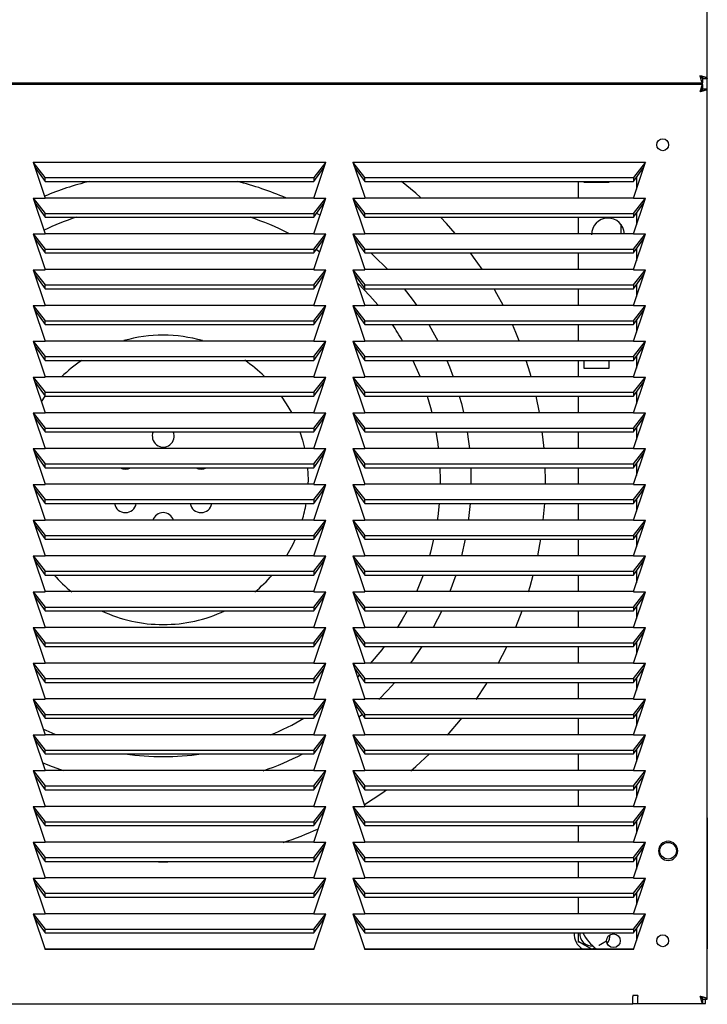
# Model space of a CAD drawing. Extents: x 4 to 119, y 2 to 81.
# Tile 2 of 28: x 11.62 to 19.49, y 10.72 to 22. Entities that reach past the tile are written whole.
import ezdxf

# ---------------------------------------------------------------- set-up
doc = ezdxf.new("R2010")
doc.units = 0
doc.layers.add('BODY', color=3, linetype='CONTINUOUS')

msp = doc.modelspace()

# ---------------------------------------------------------------- linework, layer by layer
at = {"layer": 'BODY', "linetype": 'CONTINUOUS'}
for p, q in [((19.49, 21.331), (19.49, 53.669)), ((19.49, 21.783), (19.49, 21.783)), ((19.44, 21.331), (19.49, 21.331)), ((19.44, 21.281), (19.44, 21.331)), ((19.49, 21.331), (19.486, 21.331)), ((19.486, 21.331), (19.486, 21.213)), ((19.49, 21.331), (19.49, 21.331)), ((3.804, 21.281), (19.44, 21.281)), ((19.44, 21.263), (3.804, 21.263)), ((4.555, 21.281), (18.703, 21.281)), ((18.505, 21.281), (18.505, 21.263)), ((18.597, 21.281), (18.597, 21.263)), ((18.703, 21.263), (18.703, 21.281)), ((19.44, 21.281), (19.44, 21.281)), ((19.44, 21.213), (19.44, 21.263)), ((19.44, 21.213), (19.49, 21.213)), ((19.49, 10.781), (19.49, 21.213)), ((11.912, 20.195), (11.774, 20.37)), ((11.774, 20.37), (15.124, 20.37)), ((11.774, 20.37), (11.912, 19.961)), ((11.792, 20.316), (11.912, 20.151)), ((15.124, 20.37), (14.986, 20.195)), ((14.986, 19.961), (15.124, 20.37)), ((14.986, 20.151), (15.106, 20.316)), ((15.434, 20.37), (18.784, 20.37)), ((15.572, 20.195), (15.434, 20.37)), ((15.452, 20.316), (15.572, 20.151)), ((18.784, 20.37), (18.646, 20.195)), ((18.646, 19.961), (18.784, 20.37)), ((18.646, 20.151), (18.766, 20.316)), ((11.912, 20.151), (11.912, 20.195)), ((11.912, 20.195), (14.986, 20.195)), ((14.986, 20.195), (14.986, 20.151)), ((15.572, 20.195), (18.646, 20.195)), ((15.572, 20.151), (15.572, 20.195)), ((18.646, 20.195), (18.646, 20.151)), ((18.68, 20.198), (18.68, 20.063)), ((11.912, 20.151), (14.986, 20.151)), ((15.572, 20.151), (18.646, 20.151)), ((18.016, 19.961), (18.016, 20.151)), ((18.076, 20.151), (18.076, 20.141)), ((18.076, 20.141), (18.366, 20.141)), ((18.366, 20.141), (18.366, 20.151)), ((11.774, 19.96), (11.912, 19.785)), ((11.774, 19.96), (11.912, 19.96)), ((11.774, 19.96), (11.912, 19.551)), ((11.792, 19.906), (11.912, 19.741)), ((14.986, 19.961), (11.912, 19.961)), ((14.986, 19.785), (15.124, 19.96)), ((14.986, 19.96), (15.124, 19.96)), ((14.986, 19.551), (15.124, 19.96)), ((14.986, 19.741), (15.106, 19.906)), ((15.434, 19.96), (15.572, 19.785)), ((15.434, 19.96), (15.572, 19.96)), ((15.434, 19.96), (15.572, 19.551)), ((15.452, 19.906), (15.572, 19.741)), ((18.646, 19.961), (15.572, 19.961)), ((18.646, 19.785), (18.784, 19.96)), ((18.646, 19.96), (18.784, 19.96)), ((18.646, 19.551), (18.784, 19.96)), ((18.646, 19.741), (18.766, 19.906)), ((11.912, 19.741), (11.912, 19.785)), ((11.912, 19.785), (14.986, 19.785)), ((14.986, 19.785), (14.986, 19.741)), ((15.018, 19.786), (15.058, 19.763)), ((15.572, 19.741), (15.572, 19.785)), ((15.572, 19.785), (18.646, 19.785)), ((18.646, 19.785), (18.646, 19.741)), ((18.68, 19.788), (18.68, 19.653)), ((11.912, 19.741), (14.986, 19.741)), ((15.572, 19.741), (18.646, 19.741)), ((18.016, 19.551), (18.016, 19.741)), ((18.501, 19.66), (18.501, 19.551)), ((11.774, 19.55), (11.912, 19.375)), ((11.774, 19.55), (11.912, 19.55)), ((11.774, 19.55), (11.912, 19.141)), ((14.986, 19.551), (11.912, 19.551)), ((14.986, 19.375), (15.124, 19.55)), ((14.986, 19.55), (15.124, 19.55)), ((14.986, 19.141), (15.124, 19.55)), ((15.434, 19.55), (15.572, 19.375)), ((15.434, 19.55), (15.572, 19.55)), ((15.434, 19.55), (15.572, 19.141)), ((18.646, 19.551), (15.572, 19.551)), ((18.646, 19.375), (18.784, 19.55)), ((18.646, 19.55), (18.784, 19.55)), ((18.646, 19.141), (18.784, 19.55)), ((11.792, 19.496), (11.912, 19.331)), ((14.986, 19.331), (15.106, 19.496)), ((15.452, 19.496), (15.572, 19.331)), ((18.646, 19.331), (18.766, 19.496)), ((11.912, 19.331), (11.912, 19.375)), ((11.912, 19.375), (14.986, 19.375)), ((11.912, 19.331), (14.986, 19.331)), ((14.986, 19.375), (14.986, 19.331)), ((15.016, 19.372), (15.056, 19.345)), ((15.572, 19.331), (15.572, 19.375)), ((15.572, 19.375), (18.646, 19.375)), ((15.572, 19.331), (18.646, 19.331)), ((18.016, 19.141), (18.016, 19.331)), ((18.646, 19.375), (18.646, 19.331)), ((18.68, 19.378), (18.68, 19.243)), ((11.774, 19.14), (11.912, 18.965)), ((11.774, 19.14), (11.912, 19.14)), ((11.774, 19.14), (11.912, 18.731)), ((11.792, 19.086), (11.912, 18.921)), ((14.986, 19.141), (11.912, 19.141)), ((14.986, 18.965), (15.124, 19.14)), ((14.986, 19.14), (15.124, 19.14)), ((14.986, 18.731), (15.124, 19.14)), ((14.986, 18.921), (15.106, 19.086)), ((15.434, 19.14), (15.572, 18.965)), ((15.434, 19.14), (15.572, 19.14)), ((15.434, 19.14), (15.572, 18.731)), ((15.452, 19.086), (15.572, 18.921)), ((18.646, 19.141), (15.572, 19.141)), ((18.646, 18.965), (18.784, 19.14)), ((18.646, 19.14), (18.784, 19.14)), ((18.646, 18.731), (18.784, 19.14)), ((18.646, 18.921), (18.766, 19.086)), ((11.912, 18.921), (11.912, 18.965)), ((11.912, 18.965), (14.986, 18.965)), ((14.986, 18.965), (14.986, 18.921)), ((15.572, 18.921), (15.572, 18.965)), ((15.572, 18.965), (18.646, 18.965)), ((18.646, 18.965), (18.646, 18.921)), ((18.68, 18.968), (18.68, 18.833)), ((11.912, 18.921), (14.986, 18.921)), ((15.572, 18.921), (18.646, 18.921)), ((18.016, 18.731), (18.016, 18.921)), ((11.774, 18.73), (11.912, 18.555)), ((11.774, 18.73), (11.912, 18.73)), ((11.774, 18.73), (11.912, 18.321)), ((14.986, 18.731), (11.912, 18.731)), ((14.986, 18.555), (15.124, 18.73)), ((14.986, 18.73), (15.124, 18.73)), ((14.986, 18.321), (15.124, 18.73)), ((15.434, 18.73), (15.572, 18.555)), ((15.434, 18.73), (15.572, 18.73)), ((15.434, 18.73), (15.572, 18.321)), ((18.646, 18.731), (15.572, 18.731)), ((18.646, 18.555), (18.784, 18.73)), ((18.646, 18.73), (18.784, 18.73)), ((18.646, 18.321), (18.784, 18.73)), ((11.792, 18.676), (11.912, 18.511)), ((14.986, 18.511), (15.106, 18.676)), ((15.452, 18.676), (15.572, 18.511)), ((18.646, 18.511), (18.766, 18.676)), ((11.912, 18.511), (11.912, 18.555)), ((11.912, 18.555), (14.986, 18.555)), ((11.912, 18.511), (14.986, 18.511)), ((14.986, 18.555), (14.986, 18.511)), ((15.572, 18.511), (15.572, 18.555)), ((15.572, 18.555), (18.646, 18.555)), ((15.572, 18.511), (18.646, 18.511)), ((18.016, 18.321), (18.016, 18.511)), ((18.646, 18.555), (18.646, 18.511)), ((18.68, 18.558), (18.68, 18.423)), ((11.774, 18.32), (11.912, 18.145)), ((11.774, 18.32), (11.912, 18.32)), ((11.774, 18.32), (11.912, 17.911)), ((14.986, 18.321), (11.912, 18.321)), ((14.986, 18.145), (15.124, 18.32)), ((14.986, 18.32), (15.124, 18.32)), ((14.986, 17.911), (15.124, 18.32)), ((15.434, 18.32), (15.572, 18.145)), ((15.434, 18.32), (15.572, 18.32)), ((15.434, 18.32), (15.572, 17.911)), ((18.646, 18.321), (15.572, 18.321)), ((18.646, 18.145), (18.784, 18.32)), ((18.646, 18.32), (18.784, 18.32)), ((18.646, 17.911), (18.784, 18.32)), ((11.792, 18.266), (11.912, 18.101)), ((14.986, 18.101), (15.106, 18.266)), ((15.452, 18.266), (15.572, 18.101)), ((18.646, 18.101), (18.766, 18.266)), ((11.912, 18.101), (11.912, 18.145)), ((11.912, 18.145), (14.986, 18.145)), ((11.912, 18.101), (14.986, 18.101)), ((14.986, 18.145), (14.986, 18.101)), ((15.572, 18.101), (15.572, 18.145)), ((15.572, 18.145), (18.646, 18.145)), ((15.572, 18.101), (18.646, 18.101)), ((18.016, 17.911), (18.016, 18.101)), ((18.076, 18.101), (18.076, 18.011)), ((18.366, 18.011), (18.366, 18.101)), ((18.646, 18.145), (18.646, 18.101)), ((18.68, 18.148), (18.68, 18.013)), ((18.076, 18.011), (18.366, 18.011)), ((11.774, 17.91), (11.912, 17.735)), ((11.774, 17.91), (11.912, 17.91)), ((11.774, 17.91), (11.912, 17.501)), ((11.792, 17.856), (11.912, 17.691)), ((14.986, 17.911), (11.912, 17.911)), ((14.986, 17.735), (15.124, 17.91)), ((14.986, 17.91), (15.124, 17.91)), ((14.986, 17.501), (15.124, 17.91)), ((14.986, 17.691), (15.106, 17.856)), ((15.434, 17.91), (15.572, 17.735)), ((15.434, 17.91), (15.572, 17.91)), ((15.434, 17.91), (15.572, 17.501)), ((15.452, 17.856), (15.572, 17.691)), ((18.646, 17.911), (15.572, 17.911)), ((18.646, 17.735), (18.784, 17.91)), ((18.646, 17.91), (18.784, 17.91)), ((18.646, 17.501), (18.784, 17.91)), ((18.646, 17.691), (18.766, 17.856)), ((11.912, 17.691), (11.912, 17.735)), ((11.912, 17.735), (14.986, 17.735)), ((14.986, 17.735), (14.986, 17.691)), ((15.572, 17.691), (15.572, 17.735)), ((15.572, 17.735), (18.646, 17.735)), ((18.646, 17.735), (18.646, 17.691)), ((18.68, 17.738), (18.68, 17.603)), ((11.867, 17.626), (11.912, 17.692)), ((11.912, 17.691), (14.986, 17.691)), ((15.572, 17.691), (18.646, 17.691)), ((17.569, 17.502), (17.53, 17.691)), ((18.016, 17.501), (18.016, 17.691)), ((11.774, 17.5), (11.912, 17.325)), ((11.774, 17.5), (11.912, 17.5)), ((11.774, 17.5), (11.912, 17.091)), ((14.986, 17.501), (11.912, 17.501)), ((14.986, 17.325), (15.124, 17.5)), ((14.986, 17.5), (15.124, 17.5)), ((14.986, 17.091), (15.124, 17.5)), ((15.434, 17.5), (15.572, 17.325)), ((15.434, 17.5), (15.572, 17.5)), ((15.434, 17.5), (15.572, 17.091)), ((18.646, 17.501), (15.572, 17.501)), ((18.646, 17.325), (18.784, 17.5)), ((18.646, 17.5), (18.784, 17.5)), ((18.646, 17.091), (18.784, 17.5)), ((11.792, 17.446), (11.912, 17.281)), ((14.986, 17.281), (15.106, 17.446)), ((15.452, 17.446), (15.572, 17.281)), ((18.646, 17.281), (18.766, 17.446)), ((11.912, 17.281), (11.912, 17.325)), ((11.912, 17.325), (14.986, 17.325)), ((11.912, 17.281), (14.986, 17.281)), ((14.986, 17.325), (14.986, 17.281)), ((15.572, 17.281), (15.572, 17.325)), ((15.572, 17.325), (18.646, 17.325)), ((15.572, 17.281), (18.646, 17.281)), ((18.016, 17.091), (18.016, 17.281)), ((18.646, 17.325), (18.646, 17.281)), ((18.68, 17.328), (18.68, 17.193)), ((11.774, 17.09), (11.912, 16.915)), ((11.774, 17.09), (11.912, 17.09)), ((11.774, 17.09), (11.912, 16.681)), ((11.792, 17.036), (11.912, 16.871)), ((14.986, 17.091), (11.912, 17.091)), ((14.986, 16.915), (15.124, 17.09)), ((14.986, 17.09), (15.124, 17.09)), ((14.986, 16.681), (15.124, 17.09)), ((14.986, 16.871), (15.106, 17.036)), ((15.434, 17.09), (15.572, 16.915)), ((15.434, 17.09), (15.572, 17.09)), ((15.434, 17.09), (15.572, 16.681)), ((15.452, 17.036), (15.572, 16.871)), ((18.646, 17.091), (15.572, 17.091)), ((18.646, 16.915), (18.784, 17.09)), ((18.646, 17.09), (18.784, 17.09)), ((18.646, 16.681), (18.784, 17.09)), ((18.646, 16.871), (18.766, 17.036)), ((11.912, 16.871), (11.912, 16.915)), ((11.912, 16.915), (14.986, 16.915)), ((11.912, 16.871), (14.986, 16.871)), ((14.986, 16.915), (14.986, 16.871)), ((15.572, 16.871), (15.572, 16.915)), ((15.572, 16.915), (18.646, 16.915)), ((15.572, 16.871), (18.646, 16.871)), ((16.429, 16.871), (16.432, 16.731)), ((16.783, 16.871), (16.785, 16.731)), ((17.637, 16.731), (17.635, 16.871)), ((18.016, 16.681), (18.016, 16.871)), ((18.646, 16.915), (18.646, 16.871)), ((18.68, 16.918), (18.68, 16.783)), ((16.432, 16.731), (16.432, 16.681)), ((16.785, 16.731), (16.785, 16.681)), ((17.637, 16.681), (17.637, 16.731)), ((11.774, 16.68), (11.912, 16.505)), ((11.774, 16.68), (11.912, 16.68)), ((11.774, 16.68), (11.912, 16.271)), ((11.792, 16.626), (11.912, 16.461)), ((14.986, 16.681), (11.912, 16.681)), ((14.986, 16.505), (15.124, 16.68)), ((14.986, 16.68), (15.124, 16.68)), ((14.986, 16.271), (15.124, 16.68)), ((14.986, 16.461), (15.106, 16.626)), ((15.434, 16.68), (15.572, 16.505)), ((15.434, 16.68), (15.572, 16.68)), ((15.434, 16.68), (15.572, 16.271)), ((15.452, 16.626), (15.572, 16.461)), ((18.646, 16.681), (15.572, 16.681)), ((18.646, 16.505), (18.784, 16.68)), ((18.646, 16.68), (18.784, 16.68)), ((18.646, 16.271), (18.784, 16.68)), ((18.646, 16.461), (18.766, 16.626)), ((11.912, 16.461), (11.912, 16.505)), ((11.912, 16.505), (14.986, 16.505)), ((14.986, 16.505), (14.986, 16.461)), ((15.572, 16.461), (15.572, 16.505)), ((15.572, 16.505), (18.646, 16.505)), ((18.646, 16.505), (18.646, 16.461)), ((18.68, 16.508), (18.68, 16.373)), ((11.912, 16.461), (14.986, 16.461)), ((15.572, 16.461), (18.646, 16.461)), ((17.613, 16.271), (17.629, 16.461)), ((18.016, 16.271), (18.016, 16.461)), ((11.774, 16.27), (11.912, 16.095)), ((11.774, 16.27), (11.912, 16.27)), ((11.774, 16.27), (11.912, 15.861)), ((14.986, 16.271), (11.912, 16.271)), ((14.986, 16.095), (15.124, 16.27)), ((14.986, 16.27), (15.124, 16.27)), ((14.986, 15.861), (15.124, 16.27)), ((15.434, 16.27), (15.572, 16.095)), ((15.434, 16.27), (15.572, 16.27)), ((15.434, 16.27), (15.572, 15.861)), ((18.646, 16.271), (15.572, 16.271)), ((18.646, 16.095), (18.784, 16.27)), ((18.646, 16.27), (18.784, 16.27)), ((18.646, 15.861), (18.784, 16.27)), ((11.792, 16.216), (11.912, 16.051)), ((14.986, 16.051), (15.106, 16.216)), ((15.452, 16.216), (15.572, 16.051)), ((18.646, 16.051), (18.766, 16.216)), ((11.912, 16.051), (11.912, 16.095)), ((11.912, 16.095), (14.986, 16.095)), ((11.912, 16.051), (14.986, 16.051)), ((14.986, 16.095), (14.986, 16.051)), ((15.572, 16.051), (15.572, 16.095)), ((15.572, 16.095), (18.646, 16.095)), ((15.572, 16.051), (18.646, 16.051)), ((16.719, 16.051), (16.676, 15.861)), ((18.016, 15.861), (18.016, 16.051)), ((18.646, 16.095), (18.646, 16.051)), ((18.68, 16.098), (18.68, 15.963)), ((11.774, 15.86), (11.912, 15.685)), ((11.774, 15.86), (11.912, 15.86)), ((11.774, 15.86), (11.912, 15.451)), ((11.792, 15.806), (11.912, 15.641)), ((14.986, 15.861), (11.912, 15.861)), ((14.986, 15.685), (15.124, 15.86)), ((14.986, 15.86), (15.124, 15.86)), ((14.986, 15.451), (15.124, 15.86)), ((14.986, 15.641), (15.106, 15.806)), ((15.434, 15.86), (15.572, 15.685)), ((15.434, 15.86), (15.572, 15.86)), ((15.434, 15.86), (15.572, 15.451)), ((15.452, 15.806), (15.572, 15.641)), ((18.646, 15.861), (15.572, 15.861)), ((18.646, 15.685), (18.784, 15.86)), ((18.646, 15.86), (18.784, 15.86)), ((18.646, 15.451), (18.784, 15.86)), ((18.646, 15.641), (18.766, 15.806)), ((11.912, 15.641), (11.912, 15.685)), ((11.912, 15.685), (14.986, 15.685)), ((14.986, 15.685), (14.986, 15.641)), ((15.572, 15.641), (15.572, 15.685)), ((15.572, 15.685), (18.646, 15.685)), ((18.646, 15.685), (18.646, 15.641)), ((18.68, 15.688), (18.68, 15.553)), ((11.912, 15.641), (14.986, 15.641)), ((15.572, 15.641), (18.646, 15.641)), ((16.613, 15.641), (16.545, 15.451)), ((18.016, 15.451), (18.016, 15.641)), ((11.774, 15.45), (11.912, 15.275)), ((11.774, 15.45), (11.912, 15.45)), ((11.774, 15.45), (11.912, 15.041)), ((11.792, 15.396), (11.912, 15.231)), ((14.986, 15.451), (11.912, 15.451)), ((14.986, 15.275), (15.124, 15.45)), ((14.986, 15.45), (15.124, 15.45)), ((14.986, 15.041), (15.124, 15.45)), ((14.986, 15.231), (15.106, 15.396)), ((15.434, 15.45), (15.572, 15.275)), ((15.434, 15.45), (15.572, 15.45)), ((15.434, 15.45), (15.572, 15.041)), ((15.452, 15.396), (15.572, 15.231)), ((18.646, 15.451), (15.572, 15.451)), ((18.646, 15.275), (18.784, 15.45)), ((18.646, 15.45), (18.784, 15.45)), ((18.646, 15.041), (18.784, 15.45)), ((18.646, 15.231), (18.766, 15.396)), ((11.912, 15.231), (11.912, 15.275)), ((11.912, 15.275), (14.986, 15.275)), ((11.912, 15.231), (14.986, 15.231)), ((14.986, 15.275), (14.986, 15.231)), ((15.572, 15.231), (15.572, 15.275)), ((15.572, 15.275), (18.646, 15.275)), ((15.572, 15.231), (18.646, 15.231)), ((18.016, 15.041), (18.016, 15.231)), ((18.646, 15.275), (18.646, 15.231)), ((18.68, 15.278), (18.68, 15.143)), ((11.774, 15.04), (11.912, 14.865)), ((11.774, 15.04), (11.912, 15.04)), ((11.774, 15.04), (11.912, 14.631)), ((14.986, 15.041), (11.912, 15.041)), ((14.986, 14.865), (15.124, 15.04)), ((14.986, 15.04), (15.124, 15.04)), ((14.986, 14.631), (15.124, 15.04)), ((15.434, 15.04), (15.572, 14.865)), ((15.434, 15.04), (15.572, 15.04)), ((15.434, 15.04), (15.572, 14.631)), ((18.646, 15.041), (15.572, 15.041)), ((18.646, 14.865), (18.784, 15.04)), ((18.646, 15.04), (18.784, 15.04)), ((18.646, 14.631), (18.784, 15.04)), ((11.792, 14.986), (11.912, 14.821)), ((14.986, 14.821), (15.106, 14.986)), ((15.452, 14.986), (15.572, 14.821)), ((18.646, 14.821), (18.766, 14.986)), ((11.912, 14.821), (11.912, 14.865)), ((11.912, 14.865), (14.986, 14.865)), ((11.912, 14.821), (14.986, 14.821)), ((14.986, 14.865), (14.986, 14.821)), ((15.572, 14.821), (15.572, 14.865)), ((15.572, 14.865), (18.646, 14.865)), ((15.572, 14.821), (18.646, 14.821)), ((18.016, 14.631), (18.016, 14.821)), ((18.646, 14.865), (18.646, 14.821)), ((18.68, 14.868), (18.68, 14.733)), ((11.774, 14.63), (11.912, 14.455)), ((11.774, 14.63), (11.912, 14.63)), ((11.774, 14.63), (11.912, 14.221)), ((11.792, 14.576), (11.912, 14.411)), ((14.986, 14.631), (11.912, 14.631)), ((14.986, 14.455), (15.124, 14.63)), ((14.986, 14.63), (15.124, 14.63)), ((14.986, 14.221), (15.124, 14.63)), ((14.986, 14.411), (15.106, 14.576)), ((15.434, 14.63), (15.572, 14.455)), ((15.434, 14.63), (15.572, 14.63)), ((15.434, 14.63), (15.572, 14.221)), ((15.452, 14.576), (15.572, 14.411)), ((18.646, 14.631), (15.572, 14.631)), ((18.646, 14.455), (18.784, 14.63)), ((18.646, 14.63), (18.784, 14.63)), ((18.646, 14.221), (18.784, 14.63)), ((18.646, 14.411), (18.766, 14.576)), ((11.912, 14.411), (11.912, 14.455)), ((11.912, 14.455), (14.986, 14.455)), ((14.986, 14.455), (14.986, 14.411)), ((15.51, 14.496), (15.487, 14.473)), ((15.572, 14.411), (15.572, 14.455)), ((15.572, 14.455), (18.646, 14.455)), ((18.646, 14.455), (18.646, 14.411)), ((18.68, 14.458), (18.68, 14.323)), ((11.912, 14.411), (14.986, 14.411)), ((15.572, 14.411), (18.646, 14.411)), ((18.016, 14.221), (18.016, 14.411)), ((11.774, 14.22), (11.912, 14.045)), ((11.774, 14.22), (11.912, 14.22)), ((11.774, 14.22), (11.912, 13.811)), ((14.986, 14.221), (11.912, 14.221)), ((14.986, 14.045), (15.124, 14.22)), ((14.986, 14.22), (15.124, 14.22)), ((14.986, 13.811), (15.124, 14.22)), ((15.434, 14.22), (15.572, 14.045)), ((15.434, 14.22), (15.572, 14.22)), ((15.434, 14.22), (15.572, 13.811)), ((18.646, 14.221), (15.572, 14.221)), ((18.646, 14.045), (18.784, 14.22)), ((18.646, 14.22), (18.784, 14.22)), ((18.646, 13.811), (18.784, 14.22)), ((11.792, 14.166), (11.912, 14.001)), ((14.986, 14.001), (15.106, 14.166)), ((15.452, 14.166), (15.572, 14.001)), ((18.646, 14.001), (18.766, 14.166)), ((11.912, 14.001), (11.912, 14.045)), ((11.912, 14.045), (14.986, 14.045)), ((11.912, 14.001), (14.986, 14.001)), ((14.986, 14.045), (14.986, 14.001)), ((15.572, 14.001), (15.572, 14.045)), ((15.572, 14.045), (18.646, 14.045)), ((15.572, 14.001), (18.646, 14.001)), ((18.016, 13.811), (18.016, 14.001)), ((18.646, 14.045), (18.646, 14.001)), ((18.68, 14.048), (18.68, 13.913)), ((11.774, 13.81), (11.912, 13.635)), ((11.774, 13.81), (11.912, 13.81)), ((11.774, 13.81), (11.912, 13.401)), ((14.986, 13.811), (11.912, 13.811)), ((14.986, 13.635), (15.124, 13.81)), ((14.986, 13.81), (15.124, 13.81)), ((14.986, 13.401), (15.124, 13.81)), ((15.434, 13.81), (15.572, 13.635)), ((15.434, 13.81), (15.572, 13.81)), ((15.434, 13.81), (15.572, 13.401)), ((18.646, 13.811), (15.572, 13.811)), ((18.646, 13.635), (18.784, 13.81)), ((18.646, 13.81), (18.784, 13.81)), ((18.646, 13.401), (18.784, 13.81)), ((11.792, 13.756), (11.912, 13.591)), ((14.986, 13.591), (15.106, 13.756)), ((15.098, 13.724), (15.07, 13.707)), ((15.452, 13.756), (15.572, 13.591)), ((18.646, 13.591), (18.766, 13.756)), ((11.912, 13.591), (11.912, 13.635)), ((11.912, 13.635), (14.986, 13.635)), ((11.912, 13.591), (14.986, 13.591)), ((14.986, 13.635), (14.986, 13.591)), ((15.572, 13.591), (15.572, 13.635)), ((15.572, 13.635), (18.646, 13.635)), ((15.572, 13.591), (18.646, 13.591)), ((18.016, 13.401), (18.016, 13.591)), ((18.646, 13.635), (18.646, 13.591)), ((18.68, 13.638), (18.68, 13.503)), ((11.774, 13.4), (11.912, 13.225)), ((11.774, 13.4), (11.912, 13.4)), ((11.774, 13.4), (11.912, 12.991)), ((11.792, 13.346), (11.912, 13.181)), ((14.986, 13.401), (11.912, 13.401)), ((14.986, 13.225), (15.124, 13.4)), ((14.986, 13.4), (15.124, 13.4)), ((14.986, 12.991), (15.124, 13.4)), ((14.986, 13.181), (15.106, 13.346)), ((15.434, 13.4), (15.572, 13.225)), ((15.434, 13.4), (15.572, 13.4)), ((15.434, 13.4), (15.572, 12.991)), ((15.452, 13.346), (15.572, 13.181)), ((18.646, 13.401), (15.572, 13.401)), ((18.646, 13.225), (18.784, 13.4)), ((18.646, 13.4), (18.784, 13.4)), ((18.646, 12.991), (18.784, 13.4)), ((18.646, 13.181), (18.766, 13.346)), ((11.912, 13.181), (11.912, 13.225)), ((11.912, 13.225), (14.986, 13.225)), ((14.986, 13.225), (14.986, 13.181)), ((15.572, 13.181), (15.572, 13.225)), ((15.572, 13.225), (18.646, 13.225)), ((18.646, 13.225), (18.646, 13.181)), ((18.68, 13.228), (18.68, 13.093)), ((11.912, 13.181), (14.986, 13.181)), ((15.572, 13.181), (18.646, 13.181)), ((18.016, 12.991), (18.016, 13.181)), ((11.774, 12.99), (11.912, 12.815)), ((11.774, 12.99), (11.912, 12.99)), ((11.774, 12.99), (11.912, 12.581)), ((14.986, 12.991), (11.912, 12.991)), ((14.986, 12.815), (15.124, 12.99)), ((14.986, 12.99), (15.124, 12.99)), ((14.986, 12.581), (15.124, 12.99)), ((15.434, 12.99), (15.572, 12.815)), ((15.434, 12.99), (15.572, 12.99)), ((15.434, 12.99), (15.572, 12.581)), ((18.646, 12.991), (15.572, 12.991)), ((18.646, 12.815), (18.784, 12.99)), ((18.646, 12.99), (18.784, 12.99)), ((18.646, 12.581), (18.784, 12.99)), ((11.792, 12.936), (11.912, 12.771)), ((14.986, 12.771), (15.106, 12.936)), ((15.452, 12.936), (15.572, 12.771)), ((18.646, 12.771), (18.766, 12.936)), ((11.912, 12.771), (11.912, 12.815)), ((11.912, 12.815), (14.986, 12.815)), ((11.912, 12.771), (14.986, 12.771)), ((14.986, 12.815), (14.986, 12.771)), ((15.572, 12.771), (15.572, 12.815)), ((15.572, 12.815), (18.646, 12.815)), ((15.572, 12.771), (18.646, 12.771)), ((18.016, 12.581), (18.016, 12.771)), ((18.646, 12.815), (18.646, 12.771)), ((18.68, 12.818), (18.68, 12.683)), ((19.49, 12.858), (19.491, 11.36)), ((11.774, 12.58), (11.912, 12.405)), ((11.774, 12.58), (11.912, 12.58)), ((11.774, 12.58), (11.912, 12.171)), ((11.792, 12.526), (11.912, 12.361)), ((14.986, 12.581), (11.912, 12.581)), ((14.986, 12.405), (15.124, 12.58)), ((14.986, 12.58), (15.124, 12.58)), ((14.986, 12.171), (15.124, 12.58)), ((14.986, 12.361), (15.106, 12.526)), ((15.434, 12.58), (15.572, 12.405)), ((15.434, 12.58), (15.572, 12.58)), ((15.434, 12.58), (15.572, 12.171)), ((15.452, 12.526), (15.572, 12.361)), ((18.646, 12.581), (15.572, 12.581)), ((18.646, 12.405), (18.784, 12.58)), ((18.646, 12.58), (18.784, 12.58)), ((18.646, 12.171), (18.784, 12.58)), ((18.646, 12.361), (18.766, 12.526)), ((11.912, 12.361), (11.912, 12.405)), ((11.912, 12.405), (14.986, 12.405)), ((11.912, 12.361), (14.986, 12.361)), ((14.986, 12.405), (14.986, 12.361)), ((15.572, 12.361), (15.572, 12.405)), ((15.572, 12.405), (18.646, 12.405)), ((15.572, 12.361), (18.646, 12.361)), ((18.016, 12.171), (18.016, 12.361)), ((18.646, 12.405), (18.646, 12.361)), ((18.68, 12.408), (18.68, 12.273)), ((11.774, 12.17), (11.912, 11.995)), ((11.774, 12.17), (11.912, 12.17)), ((11.774, 12.17), (11.912, 11.761)), ((11.792, 12.116), (11.912, 11.951)), ((14.986, 12.171), (11.912, 12.171)), ((14.986, 11.995), (15.124, 12.17)), ((14.986, 12.17), (15.124, 12.17)), ((14.986, 11.761), (15.124, 12.17)), ((14.986, 11.951), (15.106, 12.116)), ((15.434, 12.17), (15.572, 11.995)), ((15.434, 12.17), (15.572, 12.17)), ((15.434, 12.17), (15.572, 11.761)), ((15.452, 12.116), (15.572, 11.951)), ((18.646, 12.171), (15.572, 12.171)), ((18.646, 11.995), (18.784, 12.17)), ((18.646, 12.17), (18.784, 12.17)), ((18.646, 11.761), (18.784, 12.17)), ((18.646, 11.951), (18.766, 12.116)), ((11.912, 11.951), (11.912, 11.995)), ((11.912, 11.995), (14.986, 11.995)), ((14.986, 11.995), (14.986, 11.951)), ((15.572, 11.951), (15.572, 11.995)), ((15.572, 11.995), (18.646, 11.995)), ((18.646, 11.995), (18.646, 11.951)), ((18.68, 11.998), (18.68, 11.863)), ((11.912, 11.951), (14.986, 11.951)), ((15.572, 11.951), (18.646, 11.951)), ((18.016, 11.761), (18.016, 11.951)), ((11.774, 11.76), (11.912, 11.76)), ((11.774, 11.76), (11.912, 11.585)), ((11.774, 11.76), (11.912, 11.351)), ((14.986, 11.761), (11.912, 11.761)), ((14.986, 11.76), (15.124, 11.76)), ((14.986, 11.585), (15.124, 11.76)), ((14.986, 11.351), (15.124, 11.76)), ((15.434, 11.76), (15.572, 11.76)), ((15.434, 11.76), (15.572, 11.585)), ((15.434, 11.76), (15.572, 11.351)), ((18.646, 11.761), (15.572, 11.761)), ((18.646, 11.76), (18.784, 11.76)), ((18.646, 11.585), (18.784, 11.76)), ((18.646, 11.351), (18.784, 11.76)), ((11.792, 11.706), (11.912, 11.541)), ((14.986, 11.541), (15.106, 11.706)), ((15.452, 11.706), (15.572, 11.541)), ((18.646, 11.541), (18.766, 11.706)), ((11.912, 11.585), (14.986, 11.585)), ((11.912, 11.541), (11.912, 11.585)), ((11.912, 11.541), (14.986, 11.541)), ((14.986, 11.585), (14.986, 11.541)), ((15.572, 11.541), (15.572, 11.585)), ((15.572, 11.585), (18.646, 11.585)), ((15.572, 11.541), (18.646, 11.541)), ((18.016, 11.531), (18.016, 11.541)), ((18.646, 11.585), (18.646, 11.541)), ((18.68, 11.588), (18.68, 11.453)), ((14.987, 11.356), (11.911, 11.356)), ((14.986, 11.351), (11.912, 11.351)), ((18.647, 11.356), (15.571, 11.356)), ((18.646, 11.351), (15.572, 11.351)), ((19.491, 11.36), (19.49, 11.36)), ((18.637, 10.723), (4.607, 10.723)), ((18.637, 10.823), (18.637, 10.812)), ((18.697, 10.823), (18.637, 10.823)), ((18.637, 10.723), (18.637, 10.812)), ((18.637, 10.731), (18.697, 10.731)), ((18.697, 10.823), (18.697, 10.812)), ((18.697, 10.731), (18.697, 10.812)), ((18.697, 10.731), (19.44, 10.731)), ((19.44, 10.731), (19.44, 10.781)), ((19.44, 10.781), (19.49, 10.781)), ((19.44, 10.731), (19.472, 10.731)), ((19.472, 10.731), (19.472, 10.781))]:
    msp.add_line(p, q, dxfattribs=at)
for points in [[(19.409, 21.363), (19.411, 21.362), (19.413, 21.362), (19.416, 21.361), (19.418, 21.361), (19.42, 21.36), (19.422, 21.359), (19.425, 21.359), (19.427, 21.358), (19.429, 21.358), (19.431, 21.357), (19.433, 21.357), (19.436, 21.356), (19.438, 21.355), (19.44, 21.355), (19.442, 21.354), (19.444, 21.354), (19.446, 21.353), (19.448, 21.353), (19.45, 21.352), (19.452, 21.352), (19.454, 21.351), (19.456, 21.35), (19.458, 21.35), (19.459, 21.349), (19.461, 21.349), (19.463, 21.348), (19.465, 21.348), (19.466, 21.347), (19.468, 21.347), (19.469, 21.346), (19.471, 21.345), (19.472, 21.345), (19.474, 21.344), (19.475, 21.344), (19.476, 21.343), (19.478, 21.343), (19.479, 21.342), (19.48, 21.342), (19.481, 21.341), (19.482, 21.34), (19.483, 21.34), (19.484, 21.339), (19.485, 21.339), (19.486, 21.338), (19.486, 21.338), (19.487, 21.337), (19.488, 21.336), (19.488, 21.336), (19.488, 21.335), (19.489, 21.335), (19.489, 21.334), (19.489, 21.334), (19.49, 21.333), (19.49, 21.333), (19.49, 21.332), (19.49, 21.331)], [(19.409, 21.363), (19.41, 21.362), (19.411, 21.361), (19.412, 21.361), (19.413, 21.36), (19.414, 21.359), (19.415, 21.359), (19.416, 21.358), (19.417, 21.358), (19.418, 21.357), (19.419, 21.356), (19.42, 21.356), (19.421, 21.355), (19.422, 21.354), (19.423, 21.354), (19.424, 21.353), (19.424, 21.352), (19.425, 21.352), (19.426, 21.351), (19.427, 21.35), (19.428, 21.35), (19.429, 21.349), (19.429, 21.348), (19.43, 21.348), (19.431, 21.347), (19.432, 21.346), (19.432, 21.346), (19.433, 21.345), (19.434, 21.344), (19.434, 21.344), (19.435, 21.343), (19.435, 21.343), (19.436, 21.342), (19.436, 21.341), (19.437, 21.341), (19.437, 21.34), (19.438, 21.339), (19.438, 21.339), (19.438, 21.338), (19.439, 21.337), (19.439, 21.337), (19.439, 21.336), (19.439, 21.335), (19.439, 21.335), (19.44, 21.334), (19.44, 21.333), (19.44, 21.333), (19.44, 21.332), (19.44, 21.331)], [(19.44, 21.281), (19.44, 21.282), (19.439, 21.282), (19.438, 21.282), (19.438, 21.282), (19.437, 21.283), (19.437, 21.283), (19.436, 21.283), (19.436, 21.284), (19.435, 21.284), (19.434, 21.285), (19.434, 21.285), (19.433, 21.286), (19.433, 21.287), (19.432, 21.288), (19.432, 21.288), (19.431, 21.289), (19.431, 21.29), (19.43, 21.292), (19.429, 21.293), (19.429, 21.294), (19.428, 21.295), (19.428, 21.296), (19.427, 21.298), (19.427, 21.299), (19.426, 21.301), (19.426, 21.302), (19.425, 21.304), (19.424, 21.305), (19.424, 21.307), (19.423, 21.309), (19.423, 21.31), (19.422, 21.312), (19.422, 21.314), (19.421, 21.316), (19.421, 21.318), (19.42, 21.32), (19.419, 21.321), (19.419, 21.323), (19.418, 21.325), (19.418, 21.328), (19.417, 21.33), (19.417, 21.332), (19.416, 21.334), (19.416, 21.336), (19.415, 21.338), (19.414, 21.34), (19.414, 21.343), (19.413, 21.345), (19.413, 21.347), (19.412, 21.349), (19.412, 21.351), (19.411, 21.354), (19.41, 21.356), (19.41, 21.358), (19.409, 21.36), (19.409, 21.363)], [(19.44, 21.331), (19.439, 21.332), (19.439, 21.332), (19.438, 21.332), (19.437, 21.332), (19.437, 21.332), (19.436, 21.332), (19.436, 21.333), (19.435, 21.333), (19.434, 21.333), (19.434, 21.333), (19.433, 21.334), (19.432, 21.334), (19.432, 21.334), (19.431, 21.335), (19.43, 21.335), (19.43, 21.336), (19.429, 21.336), (19.428, 21.337), (19.428, 21.337), (19.427, 21.338), (19.426, 21.339), (19.426, 21.339), (19.425, 21.34), (19.424, 21.341), (19.424, 21.341), (19.423, 21.342), (19.422, 21.343), (19.422, 21.344), (19.421, 21.345), (19.421, 21.345), (19.42, 21.346), (19.419, 21.347), (19.419, 21.348), (19.418, 21.349), (19.417, 21.35), (19.417, 21.351), (19.416, 21.352), (19.415, 21.353), (19.415, 21.354), (19.414, 21.355), (19.413, 21.356), (19.413, 21.357), (19.412, 21.358), (19.411, 21.359), (19.411, 21.36), (19.41, 21.361), (19.409, 21.362), (19.409, 21.363)], [(19.44, 21.263), (19.439, 21.263), (19.439, 21.262), (19.438, 21.262), (19.437, 21.262), (19.437, 21.261), (19.436, 21.261), (19.436, 21.26), (19.435, 21.26), (19.434, 21.259), (19.434, 21.259), (19.433, 21.258), (19.432, 21.257), (19.432, 21.256), (19.431, 21.255), (19.43, 21.254), (19.43, 21.252), (19.429, 21.251), (19.428, 21.25), (19.428, 21.248), (19.427, 21.246), (19.426, 21.245), (19.426, 21.243), (19.425, 21.241), (19.424, 21.239), (19.424, 21.237), (19.423, 21.235), (19.422, 21.233), (19.422, 21.231), (19.421, 21.229), (19.421, 21.227), (19.42, 21.225), (19.419, 21.222), (19.419, 21.22), (19.418, 21.218), (19.417, 21.215), (19.417, 21.213), (19.416, 21.21), (19.415, 21.208), (19.415, 21.205), (19.414, 21.203), (19.413, 21.2), (19.413, 21.198), (19.412, 21.195), (19.411, 21.192), (19.411, 21.19), (19.41, 21.187), (19.409, 21.185), (19.409, 21.182)], [(19.409, 21.182), (19.411, 21.183), (19.414, 21.183), (19.417, 21.184), (19.419, 21.184), (19.422, 21.185), (19.425, 21.186), (19.427, 21.186), (19.43, 21.187), (19.432, 21.188), (19.435, 21.188), (19.437, 21.189), (19.44, 21.19), (19.442, 21.19), (19.445, 21.191), (19.447, 21.192), (19.449, 21.192), (19.452, 21.193), (19.454, 21.194), (19.456, 21.194), (19.458, 21.195), (19.46, 21.196), (19.462, 21.196), (19.464, 21.197), (19.466, 21.197), (19.468, 21.198), (19.47, 21.199), (19.472, 21.199), (19.473, 21.2), (19.475, 21.201), (19.477, 21.201), (19.478, 21.202), (19.479, 21.203), (19.481, 21.203), (19.482, 21.204), (19.483, 21.205), (19.484, 21.205), (19.485, 21.206), (19.486, 21.207), (19.486, 21.207), (19.487, 21.208), (19.487, 21.209), (19.488, 21.209), (19.488, 21.21), (19.489, 21.211), (19.489, 21.211), (19.489, 21.212), (19.49, 21.212), (19.49, 21.213)], [(19.409, 21.182), (19.409, 21.183), (19.41, 21.184), (19.411, 21.185), (19.411, 21.186), (19.412, 21.187), (19.413, 21.188), (19.413, 21.189), (19.414, 21.19), (19.415, 21.191), (19.415, 21.192), (19.416, 21.193), (19.417, 21.194), (19.417, 21.195), (19.418, 21.196), (19.419, 21.197), (19.419, 21.197), (19.42, 21.198), (19.421, 21.199), (19.421, 21.2), (19.422, 21.201), (19.422, 21.202), (19.423, 21.202), (19.424, 21.203), (19.424, 21.204), (19.425, 21.205), (19.426, 21.205), (19.426, 21.206), (19.427, 21.207), (19.428, 21.207), (19.428, 21.208), (19.429, 21.208), (19.43, 21.209), (19.43, 21.209), (19.431, 21.21), (19.432, 21.21), (19.432, 21.211), (19.433, 21.211), (19.434, 21.211), (19.434, 21.212), (19.435, 21.212), (19.436, 21.212), (19.436, 21.212), (19.437, 21.212), (19.437, 21.213), (19.438, 21.213), (19.439, 21.213), (19.439, 21.213), (19.44, 21.213)], [(19.44, 21.213), (19.44, 21.212), (19.44, 21.212), (19.44, 21.211), (19.44, 21.211), (19.439, 21.21), (19.439, 21.209), (19.439, 21.209), (19.439, 21.208), (19.439, 21.207), (19.438, 21.207), (19.438, 21.206), (19.438, 21.205), (19.437, 21.205), (19.437, 21.204), (19.436, 21.203), (19.436, 21.203), (19.435, 21.202), (19.435, 21.201), (19.434, 21.201), (19.434, 21.2), (19.433, 21.199), (19.432, 21.199), (19.432, 21.198), (19.431, 21.197), (19.43, 21.197), (19.429, 21.196), (19.429, 21.196), (19.428, 21.195), (19.427, 21.194), (19.426, 21.194), (19.425, 21.193), (19.424, 21.192), (19.424, 21.192), (19.423, 21.191), (19.422, 21.19), (19.421, 21.19), (19.42, 21.189), (19.419, 21.188), (19.418, 21.188), (19.417, 21.187), (19.416, 21.186), (19.415, 21.186), (19.414, 21.185), (19.413, 21.184), (19.412, 21.184), (19.411, 21.183), (19.41, 21.183), (19.409, 21.182)], [(18.094, 11.396), (18.093, 11.397), (18.091, 11.398), (18.09, 11.399), (18.088, 11.4), (18.087, 11.4), (18.085, 11.401), (18.084, 11.402), (18.082, 11.403), (18.081, 11.404), (18.079, 11.405), (18.078, 11.405), (18.076, 11.406), (18.075, 11.407), (18.073, 11.408), (18.072, 11.409), (18.071, 11.41), (18.069, 11.411), (18.068, 11.411), (18.066, 11.412), (18.065, 11.413), (18.063, 11.414), (18.062, 11.415), (18.06, 11.416), (18.059, 11.417), (18.057, 11.417), (18.056, 11.418), (18.054, 11.419), (18.053, 11.42), (18.051, 11.421), (18.05, 11.422), (18.049, 11.422), (18.047, 11.423), (18.046, 11.424), (18.044, 11.425), (18.043, 11.426), (18.041, 11.427), (18.04, 11.427), (18.038, 11.428), (18.037, 11.429), (18.036, 11.43), (18.034, 11.431), (18.033, 11.432), (18.031, 11.432), (18.03, 11.433), (18.029, 11.434), (18.027, 11.435), (18.026, 11.436), (18.025, 11.436), (18.023, 11.437), (18.022, 11.438), (18.021, 11.438), (18.02, 11.439), (18.019, 11.44), (18.018, 11.44), (18.017, 11.441), (18.016, 11.441)], [(18.163, 11.356), (18.162, 11.357), (18.16, 11.358), (18.159, 11.359), (18.157, 11.36), (18.155, 11.361), (18.154, 11.362), (18.152, 11.363), (18.15, 11.364), (18.149, 11.365), (18.147, 11.366), (18.145, 11.367), (18.143, 11.368), (18.142, 11.369), (18.14, 11.37), (18.138, 11.371), (18.136, 11.372), (18.134, 11.373), (18.133, 11.374), (18.131, 11.375), (18.129, 11.376), (18.127, 11.377), (18.126, 11.378), (18.124, 11.379), (18.122, 11.38), (18.12, 11.381), (18.119, 11.382), (18.117, 11.383), (18.115, 11.384), (18.113, 11.385), (18.111, 11.386), (18.11, 11.387), (18.108, 11.388), (18.106, 11.389), (18.105, 11.39), (18.103, 11.391), (18.101, 11.392), (18.099, 11.393), (18.098, 11.394), (18.096, 11.395), (18.094, 11.396)], [(18.328, 11.441), (18.327, 11.441), (18.326, 11.44), (18.325, 11.439), (18.324, 11.439), (18.322, 11.438), (18.321, 11.437), (18.319, 11.436), (18.318, 11.435), (18.316, 11.434), (18.315, 11.433), (18.313, 11.433), (18.311, 11.432), (18.31, 11.431), (18.308, 11.43), (18.306, 11.429), (18.305, 11.428), (18.303, 11.427), (18.301, 11.426), (18.3, 11.425), (18.298, 11.424), (18.296, 11.423), (18.295, 11.422), (18.293, 11.421), (18.291, 11.42), (18.289, 11.419), (18.288, 11.418), (18.286, 11.417), (18.284, 11.416), (18.283, 11.415), (18.281, 11.414), (18.279, 11.413), (18.277, 11.412), (18.276, 11.411), (18.274, 11.41), (18.272, 11.409), (18.271, 11.408), (18.269, 11.407), (18.267, 11.406), (18.265, 11.405), (18.264, 11.404), (18.262, 11.403), (18.26, 11.402), (18.259, 11.401), (18.257, 11.4), (18.255, 11.399), (18.253, 11.398), (18.252, 11.397), (18.25, 11.396)], [(18.205, 11.37), (18.204, 11.37), (18.204, 11.369), (18.203, 11.369), (18.202, 11.368), (18.201, 11.368), (18.201, 11.368), (18.2, 11.367), (18.199, 11.367), (18.198, 11.366), (18.197, 11.366), (18.197, 11.365), (18.196, 11.365), (18.195, 11.364), (18.194, 11.364), (18.193, 11.363), (18.193, 11.363), (18.192, 11.363), (18.191, 11.362), (18.19, 11.362), (18.19, 11.361), (18.189, 11.361), (18.188, 11.36), (18.188, 11.36), (18.187, 11.36), (18.186, 11.359), (18.185, 11.359), (18.185, 11.358), (18.184, 11.358), (18.183, 11.357), (18.182, 11.357), (18.182, 11.357), (18.181, 11.356)], [(19.49, 10.781), (19.49, 10.782), (19.489, 10.783), (19.489, 10.783), (19.489, 10.784), (19.488, 10.784), (19.488, 10.785), (19.487, 10.786), (19.487, 10.786), (19.486, 10.787), (19.486, 10.788), (19.485, 10.788), (19.484, 10.789), (19.483, 10.79), (19.482, 10.79), (19.481, 10.791), (19.479, 10.792), (19.478, 10.792), (19.477, 10.793), (19.475, 10.794), (19.473, 10.794), (19.472, 10.795), (19.47, 10.796), (19.468, 10.796), (19.466, 10.797), (19.464, 10.798), (19.462, 10.798), (19.46, 10.799), (19.458, 10.799), (19.456, 10.8), (19.454, 10.801), (19.452, 10.801), (19.449, 10.802), (19.447, 10.803), (19.445, 10.803), (19.442, 10.804), (19.44, 10.805), (19.437, 10.805), (19.435, 10.806), (19.432, 10.807), (19.43, 10.807), (19.427, 10.808), (19.425, 10.809), (19.422, 10.809), (19.419, 10.81), (19.417, 10.811), (19.414, 10.811), (19.411, 10.812), (19.409, 10.812)], [(19.409, 10.812), (19.409, 10.81), (19.41, 10.807), (19.411, 10.805), (19.411, 10.802), (19.412, 10.799), (19.413, 10.797), (19.413, 10.794), (19.414, 10.791), (19.415, 10.789), (19.415, 10.786), (19.416, 10.784), (19.417, 10.781), (19.417, 10.779), (19.418, 10.777), (19.419, 10.774), (19.419, 10.772), (19.42, 10.77), (19.421, 10.767), (19.421, 10.765), (19.422, 10.763), (19.422, 10.761), (19.423, 10.759), (19.424, 10.757), (19.424, 10.755), (19.425, 10.753), (19.426, 10.751), (19.426, 10.75), (19.427, 10.748), (19.428, 10.746), (19.428, 10.745), (19.429, 10.743), (19.43, 10.742), (19.43, 10.741), (19.431, 10.74), (19.432, 10.738), (19.432, 10.737), (19.433, 10.737), (19.434, 10.736), (19.434, 10.735), (19.435, 10.734), (19.436, 10.734), (19.436, 10.733), (19.437, 10.733), (19.437, 10.733), (19.438, 10.732), (19.439, 10.732), (19.439, 10.732), (19.44, 10.731)], [(19.44, 10.781), (19.439, 10.781), (19.439, 10.781), (19.438, 10.782), (19.437, 10.782), (19.437, 10.782), (19.436, 10.782), (19.436, 10.782), (19.435, 10.782), (19.434, 10.783), (19.434, 10.783), (19.433, 10.783), (19.432, 10.784), (19.432, 10.784), (19.431, 10.784), (19.43, 10.785), (19.43, 10.785), (19.429, 10.786), (19.428, 10.786), (19.428, 10.787), (19.427, 10.788), (19.426, 10.788), (19.426, 10.789), (19.425, 10.79), (19.424, 10.79), (19.424, 10.791), (19.423, 10.792), (19.422, 10.793), (19.422, 10.793), (19.421, 10.794), (19.421, 10.795), (19.42, 10.796), (19.419, 10.797), (19.419, 10.798), (19.418, 10.799), (19.417, 10.8), (19.417, 10.801), (19.416, 10.801), (19.415, 10.802), (19.415, 10.803), (19.414, 10.804), (19.413, 10.805), (19.413, 10.806), (19.412, 10.807), (19.411, 10.808), (19.411, 10.809), (19.41, 10.81), (19.409, 10.811), (19.409, 10.812)], [(19.44, 10.781), (19.44, 10.782), (19.44, 10.783), (19.439, 10.783), (19.439, 10.784), (19.439, 10.784), (19.439, 10.785), (19.439, 10.786), (19.439, 10.786), (19.438, 10.787), (19.438, 10.788), (19.438, 10.788), (19.437, 10.789), (19.437, 10.79), (19.437, 10.79), (19.436, 10.791), (19.436, 10.792), (19.435, 10.792), (19.435, 10.793), (19.434, 10.794), (19.433, 10.794), (19.433, 10.795), (19.432, 10.796), (19.431, 10.796), (19.431, 10.797), (19.43, 10.798), (19.429, 10.798), (19.428, 10.799), (19.428, 10.799), (19.427, 10.8), (19.426, 10.801), (19.425, 10.801), (19.424, 10.802), (19.423, 10.803), (19.422, 10.803), (19.422, 10.804), (19.421, 10.805), (19.42, 10.805), (19.419, 10.806), (19.418, 10.807), (19.417, 10.807), (19.416, 10.808), (19.415, 10.809), (19.414, 10.809), (19.413, 10.81), (19.412, 10.811), (19.411, 10.811), (19.41, 10.812), (19.409, 10.812)]]:
    msp.add_lwpolyline(points, dxfattribs=at)
at = {"layer": 'BODY', "linetype": 'CONTINUOUS', "flags": 128}
for points in [[(15.434, 20.37), (15.508, 20.151), (15.573, 19.961)], [(16.208, 19.966), (16.153, 20.015), (15.99, 20.151)], [(16.604, 19.555), (16.505, 19.668), (16.437, 19.741)], [(15.64, 19.331), (15.674, 19.3), (15.83, 19.144)], [(16.912, 19.144), (16.816, 19.283), (16.781, 19.331)], [(15.493, 18.983), (15.629, 18.839), (15.718, 18.736)], [(16.022, 18.921), (16.113, 18.802), (16.16, 18.735)], [(17.152, 18.734), (17.082, 18.865), (17.049, 18.921)], [(16.303, 18.511), (16.35, 18.429), (16.405, 18.324)], [(17.337, 18.323), (17.298, 18.42), (17.259, 18.511)], [(16.121, 18.101), (16.186, 17.956), (16.203, 17.913)], [(16.508, 18.101), (16.538, 18.028), (16.581, 17.914)], [(17.474, 17.913), (17.463, 17.953), (17.417, 18.101)], [(14.613, 17.691), (14.671, 17.604), (14.729, 17.503)], [(16.283, 17.691), (16.322, 17.56), (16.337, 17.503)], [(16.652, 17.691), (16.675, 17.607), (16.7, 17.503)], [(14.826, 17.281), (14.856, 17.185), (14.88, 17.093)], [(16.384, 17.281), (16.404, 17.149), (16.411, 17.092)], [(16.742, 17.281), (16.758, 17.173), (16.767, 17.092)], [(17.622, 17.092), (17.609, 17.225), (17.602, 17.281)], [(14.914, 16.871), (14.92, 16.731), (14.919, 16.681)], [(16.421, 16.461), (16.404, 16.313), (16.398, 16.271)], [(16.775, 16.461), (16.758, 16.29), (16.755, 16.271)], [(14.774, 16.051), (14.746, 15.992), (14.672, 15.86)], [(16.358, 16.051), (16.322, 15.902), (16.31, 15.86)], [(17.55, 15.861), (17.574, 15.992), (17.584, 16.051)], [(16.239, 15.641), (16.186, 15.506), (16.161, 15.45)], [(17.445, 15.45), (17.463, 15.509), (17.499, 15.641)], [(16.055, 15.231), (15.999, 15.131), (15.942, 15.038)], [(16.45, 15.231), (16.45, 15.231), (16.354, 15.041)], [(17.296, 15.039), (17.298, 15.043), (17.372, 15.231)], [(15.792, 14.821), (15.764, 14.784), (15.633, 14.627)], [(16.223, 14.821), (16.113, 14.66), (16.09, 14.63)], [(17.098, 14.628), (17.196, 14.817), (17.198, 14.821)], [(15.914, 14.411), (15.83, 14.319), (15.73, 14.217)], [(16.843, 14.217), (16.955, 14.385), (16.971, 14.411)], [(15.541, 14.044), (15.508, 14.016), (15.504, 14.013)], [(16.516, 13.807), (16.666, 13.983), (16.681, 14.001)], [(12.032, 13.81), (11.989, 13.828), (11.886, 13.875)], [(16.095, 13.397), (16.153, 13.447), (16.309, 13.591)], [(12.122, 13.397), (11.965, 13.455), (11.879, 13.491)], [(15.566, 13.012), (15.763, 13.142), (15.819, 13.181)], [(18.008, 11.437), (18.01, 11.437), (18.011, 11.438), (18.013, 11.439), (18.014, 11.44), (18.015, 11.44), (18.015, 11.441), (18.016, 11.441), (18.016, 11.441)]]:
    msp.add_lwpolyline(points, dxfattribs=at)
at = {"layer": 'BODY', "linetype": 'CONTINUOUS'}
msp.add_polyline3d([(18.016, 11.441, 0), (18.016, 11.442, 0), (18.016, 11.444, 0), (18.016, 11.445, 0), (18.016, 11.446, 0), (18.016, 11.448, 0), (18.016, 11.449, 0), (18.016, 11.451, 0), (18.016, 11.453, 0), (18.016, 11.455, 0), (18.016, 11.457, 0), (18.016, 11.459, 0), (18.016, 11.46, 0), (18.016, 11.462, 0), (18.016, 11.464, 0), (18.016, 11.466, 0), (18.016, 11.468, 0), (18.016, 11.47, 0), (18.016, 11.472, 0), (18.016, 11.474, 0), (18.016, 11.476, 0), (18.016, 11.478, 0), (18.016, 11.48, 0), (18.016, 11.482, 0), (18.016, 11.484, 0), (18.016, 11.486, 0), (18.016, 11.488, 0), (18.016, 11.49, 0), (18.016, 11.492, 0), (18.016, 11.494, 0), (18.016, 11.496, 0), (18.016, 11.498, 0), (18.016, 11.5, 0), (18.016, 11.502, 0), (18.016, 11.504, 0), (18.016, 11.506, 0), (18.016, 11.507, 0), (18.016, 11.509, 0), (18.016, 11.511, 0), (18.016, 11.513, 0), (18.016, 11.515, 0), (18.016, 11.517, 0), (18.016, 11.519, 0), (18.016, 11.521, 0), (18.016, 11.523, 0), (18.016, 11.525, 0), (18.016, 11.527, 0), (18.016, 11.529, 0), (18.016, 11.531, 0)], dxfattribs=at)
for centre, radius in [((18.98, 20.571), 0.0685), ((19.042, 12.482), 0.095), ((18.416, 11.451), 0.078), ((18.98, 11.451), 0.0685)]:
    msp.add_circle(centre, radius, dxfattribs=at)
for centre, radius, start, end in [((13.262, 16.731), 3.523, 103.9125, 112.661), ((13.262, 16.731), 3.523, 66.5048, 76.0875), ((13.262, 16.731), 3.17, 108.2815, 115.4941), ((13.262, 16.731), 3.17, 63.025, 71.7185), ((18.354, 19.541), 0.189, 3.024, 180), ((13.262, 16.731), 3.17, 30.1719, 34.1606), ((13.262, 16.731), 1.658, 74.2519, 105.7394), ((13.262, 16.731), 1.657, 124.2545, 134.5718), ((13.262, 16.731), 1.658, 45.6319, 55.7455), ((13.262, 17.231), 0.125, 156.4218, 23.5782), ((12.829, 16.981), 0.125, 241.6424, 298.3576), ((13.695, 16.981), 0.125, 241.6424, 298.3576), ((12.829, 16.481), 0.125, 189.2069, 350.7931), ((13.695, 16.481), 0.125, 189.2069, 350.7931), ((13.262, 16.731), 1.658, 343.819, 350.625), ((13.262, 16.231), 0.125, 18.8928, 161.1072), ((13.262, 16.731), 1.657, 221.1184, 230.7782), ((13.262, 16.731), 1.657, 309.2008, 318.8816), ((13.262, 16.731), 1.657, 244.8202, 270), ((13.262, 16.731), 1.657, 270, 295.1798), ((13.262, 16.731), 3.17, 292.7965, 300.5486), ((13.262, 16.731), 3.17, 262.1112, 277.8888), ((13.262, 16.731), 3.523, 288.9656, 296.9763), ((13.262, 16.731), 4.375, 288.2956, 294.0012), ((19.042, 12.481), 0.11, 0, 180), ((19.042, 12.481), 0.11, 180, 0), ((13.262, 16.731), 4.375, 267.2605, 272.7395), ((18.172, 11.531), 0.207, 177.2529, 237.716), ((18.172, 11.531), 0.141, 175.9186, 273.2627), ((18.516, 11.761), 0.5, 206.1039, 234.0959), ((18.172, 11.531), 0.207, 326.8814, 357.8872)]:
    msp.add_arc(centre, radius, start, end, dxfattribs=at)

doc.saveas('drawing.dxf')
